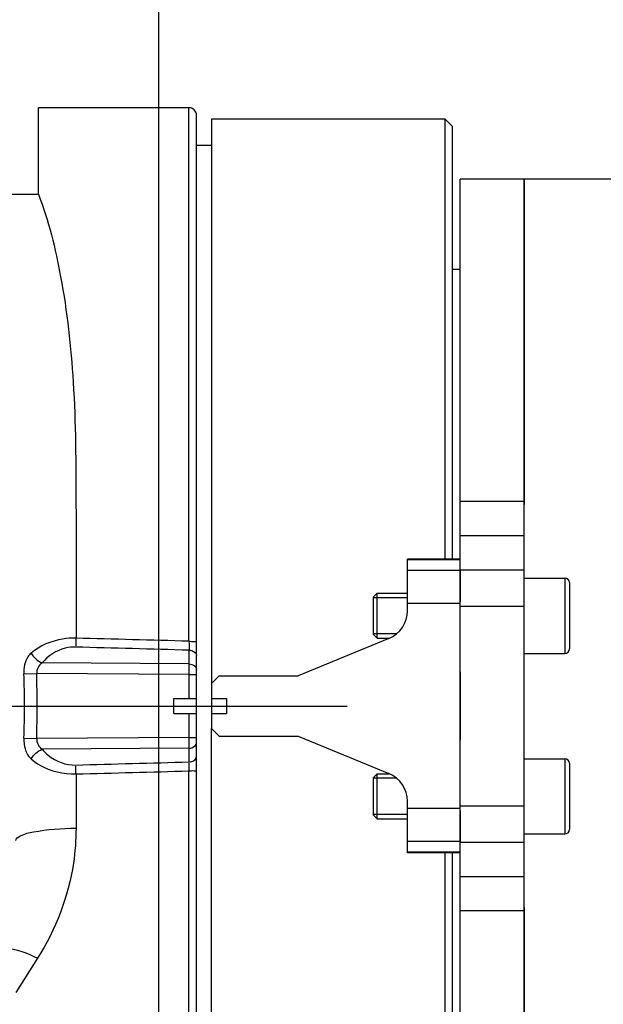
# Model space of a CAD drawing. Header units: millimetres. Extents: x 0 to 8410, y 0 to 5940.
# Tile 77 of 85: x 4153 to 4230, y 4515 to 4645. Entities that reach past the tile are written whole.
import ezdxf

# ---------------------------------------------------------------- set-up
doc = ezdxf.new("R2010")
doc.units = ezdxf.units.MM
doc.header["$LTSCALE"] = 462.55
doc.linetypes.add('CENTER', pattern=[0.6, 0.375, -0.075, 0.075, -0.075])
doc.layers.get('0').update_dxf_attribs({"linetype": 'CONTINUOUS'})
for name, color, linetype in [('204101000013-1_DXF_DIMENSION', 7, 'CONTINUOUS'), ('204101000013_DXF_DIMENSION', 7, 'CONTINUOUS'), ('304102000036_DXF_AXIS', 7, 'CONTINUOUS'), ('304102000036DXF_CONTINUOUS_LINE', 7, 'CONTINUOUS'), ('304102000041DXF_CONTINUOUS_LINE', 7, 'CONTINUOUS'), ('304104000158DXF_CONTINUOUS_LINE', 7, 'CONTINUOUS'), ('304104000163DXF_CONTINUOUS_LINE', 7, 'CONTINUOUS'), ('304104000164DXF_CONTINUOUS_LINE', 7, 'CONTINUOUS'), ('501023000046DXF_CONTINUOUS_LINE', 7, 'CONTINUOUS')]:
    doc.layers.add(name, color=color, linetype=linetype)
doc.styles.get("Standard").update_dxf_attribs({"font": 'txt', "width": 0.7})
doc.dimstyles.new('DIMSTYLE_1', dxfattribs={"dimtxt": 70, "dimasz": 60, "dimexe": 1.5, "dimexo": 0, "dimgap": 1.75, "dimtad": 0, "dimtih": 1, "dimtoh": 1, "dimdsep": 46, "dimtxsty": 'Standard', "dimblk": '_FILLED', "dimblk1": '_FILLED', "dimblk2": '_FILLED', "dimcen": 0.09, "dimclrt": 5, "dimazin": 2, "dimtp": 0.01, "dimtm": 0.01, "dimtfac": 1, "dimtofl": 0, "dimtmove": 0, "dimatfit": 3, "dimldrblk": '_FILLED', "dimfxl": 0, "dimtolj": 1, "dimarcsym": 0})
doc.dimstyles.new('DIMSTYLE_3', dxfattribs={"dimtxt": 70, "dimasz": 60, "dimexe": 1.5, "dimexo": 0, "dimgap": 1.75, "dimtad": 0, "dimtih": 1, "dimtoh": 1, "dimdec": 0, "dimdsep": 46, "dimtxsty": 'Standard', "dimblk": '_FILLED', "dimblk1": '_FILLED', "dimblk2": '_FILLED', "dimcen": 0.09, "dimclrt": 5, "dimazin": 2, "dimtfac": 1, "dimtdec": 0, "dimtofl": 0, "dimtmove": 0, "dimatfit": 3, "dimldrblk": '_FILLED', "dimfxl": 0, "dimtolj": 1, "dimarcsym": 0})
doc.dimstyles.new('DIMSTYLE_7', dxfattribs={"dimtxt": 70, "dimasz": 60, "dimexe": 1.5, "dimexo": 0, "dimgap": 1.75, "dimtad": 1, "dimdsep": 46, "dimtxsty": 'Standard', "dimblk": '_FILLED', "dimblk1": '_FILLED', "dimblk2": '_FILLED', "dimcen": 0.09, "dimclrt": 5, "dimazin": 2, "dimtp": 0.01, "dimtm": 0.01, "dimtfac": 1, "dimtofl": 0, "dimtmove": 0, "dimatfit": 3, "dimldrblk": '_FILLED', "dimfxl": 0, "dimtolj": 1, "dimarcsym": 0})
doc.dimstyles.new('DIMSTYLE_8', dxfattribs={"dimtxt": 70, "dimasz": 60, "dimexe": 1.5, "dimexo": 0, "dimgap": 1.75, "dimtad": 0, "dimtih": 1, "dimtoh": 1, "dimdec": 1, "dimdsep": 46, "dimtxsty": 'Standard', "dimblk": '_FILLED', "dimblk1": '_FILLED', "dimblk2": '_FILLED', "dimcen": 0.09, "dimclrt": 5, "dimazin": 2, "dimtp": 0.01, "dimtm": 0.01, "dimtfac": 1, "dimtdec": 1, "dimtofl": 0, "dimtmove": 0, "dimatfit": 3, "dimldrblk": '_FILLED', "dimfxl": 0, "dimtolj": 1, "dimarcsym": 0})

# ---------------------------------------------------------------- blocks, each defined once
blk = doc.blocks.new('*D7')
at = {"layer": '204101000013-1_DXF_DIMENSION', "color": 2, "linetype": 'Continuous'}
blk.add_line((5484.37, 3684.17), (5484.37, 5379.43), dxfattribs=at)
blk = doc.blocks.new('_FILLED')
at = {"color": 0, "linetype": 'ByBlock'}
blk.add_solid([(0, 0), (-1, 0.125), (-1, -0.125)], dxfattribs=at)
blk = doc.blocks.new('*D11')
at = {"layer": '204101000013-1_DXF_DIMENSION', "color": 2, "linetype": 'Continuous'}
blk.add_line((3962.4, 5206.15), (5658.26, 5206.15), dxfattribs=at)
blk = doc.blocks.new('*D22')
at = {"layer": '204101000013-1_DXF_DIMENSION', "color": 2, "linetype": 'Continuous'}
blk.add_line((4171.4, 3507.67), (4171.4, 5379.43), dxfattribs=at)
blk = doc.blocks.new('*D24')
at = {"layer": '204101000013-1_DXF_DIMENSION', "color": 2, "linetype": 'Continuous'}
for p, q in [((4319.75, 4804.4), (4319.75, 5379.43)), ((4235.96, 4686.98), (4319.75, 4804.4)), ((4235.96, 3684.17), (4235.96, 4686.98))]:
    blk.add_line(p, q, dxfattribs=at)
blk = doc.blocks.new('*D33')
at = {"layer": '204101000013_DXF_DIMENSION', "color": 2, "linetype": 'Continuous'}
for p, q in [((3962.4, 4457.95), (3962.4, 4872.38)), ((4741.9, 4585.65), (4741.9, 4872.38)), ((3962.4, 4857.38), (4352.15, 4857.38)), ((4741.9, 4857.38), (4352.15, 4857.38))]:
    blk.add_line(p, q, dxfattribs=at)
at = {"layer": '204101000013_DXF_DIMENSION', "color": 2, "linetype": 'Continuous', "xscale": 60, "yscale": 60, "zscale": 60, "rotation": 180}
blk.add_blockref('_FILLED', (3962.4, 4857.38), dxfattribs=at)
at = {"layer": '204101000013_DXF_DIMENSION', "color": 2, "linetype": 'Continuous', "xscale": 60, "yscale": 60, "zscale": 60}
blk.add_blockref('_FILLED', (4741.9, 4857.38), dxfattribs=at)

msp = doc.modelspace()

# ---------------------------------------------------------------- linework, layer by layer
at = {"color": 2, "linetype": 'Continuous'}
msp.add_arc((3962.401, 3684.175), 1521.972, 330, 180, dxfattribs=at)
at = {"layer": '304102000036_DXF_AXIS', "color": 7, "linetype": 'CENTER'}
msp.add_line((4132.402, 4554.175), (4196.402, 4554.175), dxfattribs=at)
at = {"layer": '304102000036DXF_CONTINUOUS_LINE', "color": 7, "linetype": 'Continuous'}
for p, q in [((4175.402, 4633.675), (4155.402, 4633.675)), ((4155.402, 4622.175), (4155.402, 4633.673)), ((4176.402, 4475.675), (4176.402, 4632.674)), ((4047.402, 4622.175), (4155.402, 4622.175)), ((4173.402, 4553.175), (4173.402, 4555.175)), ((4173.402, 4555.175), (4176.402, 4555.175)), ((4173.402, 4553.175), (4176.402, 4553.175))]:
    msp.add_line(p, q, dxfattribs=at)
at = {"layer": '304102000036DXF_CONTINUOUS_LINE', "color": 9, "linetype": 'Continuous'}
for p, q in [((4175.402, 4562.792), (4175.402, 4633.675)), ((4175.419, 4559.767), (4175.419, 4561.593)), ((4175.419, 4559.767), (4155.901, 4559.909)), ((4153.488, 4558.448), (4155.182, 4558.5)), ((4175.419, 4558.353), (4155.182, 4558.5)), ((4175.419, 4555.175), (4175.419, 4558.353)), ((4175.419, 4558.353), (4176.402, 4558.353)), ((4175.419, 4549.996), (4175.419, 4553.175)), ((4153.488, 4549.901), (4155.182, 4549.849)), ((4175.419, 4549.996), (4155.182, 4549.849)), ((4175.419, 4549.996), (4176.402, 4549.996)), ((4175.419, 4548.582), (4155.901, 4548.441)), ((4175.419, 4546.756), (4175.419, 4548.582)), ((4160.402, 4545.151), (4160.402, 4537.937)), ((4175.402, 4474.675), (4175.402, 4545.558)), ((4155.311, 4520.674), (4152.402, 4516.096))]:
    msp.add_line(p, q, dxfattribs=at)
at = {"layer": '304102000036DXF_CONTINUOUS_LINE', "color": 7, "linetype": 'Continuous'}
msp.add_arc((4175.402, 4632.675), 1, 0, 90, dxfattribs=at)
at = {"layer": '304102000036DXF_CONTINUOUS_LINE', "color": 9, "linetype": 'Continuous'}
for centre, radius, start, end in [((4689.141, 4569.553), 513.784, 180.7625, 180.88772), ((4018.26, 4559.06), 157.161, 359.74225, 0.25776), ((4048.124, 4554.175), 105.451, 357.67735, 2.32266), ((4011.384, 4554.175), 143.863, 358.27716, 1.72282), ((4018.819, 4549.289), 156.601, 359.74133, 0.25868)]:
    msp.add_arc(centre, radius, start, end, dxfattribs=at)
for points, knots in [([(4155.402, 4622.175), (4156.773, 4618.647), (4158.798, 4610.346), (4160.339, 4596.49), (4160.421, 4580.435), (4160.402, 4569.101), (4160.402, 4563.198)], [0, 0, 0, 0, 0.1909249, 0.4280495, 0.7022569, 1, 1, 1, 1]), ([(4160.402, 4563.198), (4159.808, 4563.21), (4157.693, 4563.069), (4155.605, 4562.201), (4154.447, 4561.208)], [0, 0, 0, 0, 0.2800403, 1, 1, 1, 1]), ([(4160.367, 4562.011), (4159.9, 4562.024), (4158.211, 4561.852), (4156.68, 4560.84), (4155.901, 4559.909)], [0, 0, 0, 0, 0.2777261, 1, 1, 1, 1]), ([(4160.402, 4563.198), (4160.399, 4563.094), (4160.389, 4562.755), (4160.381, 4562.417), (4160.371, 4562.183)], [0, 0, 0, 0, 0.3088604, 1, 1, 1, 1]), ([(4175.402, 4562.791), (4175.638, 4562.791), (4175.867, 4562.725), (4176.402, 4562.784), (4176.402, 4562.683)], [0, 0, 0, 0, 0.7004989, 1, 1, 1, 1]), ([(4154.447, 4561.208), (4154.282, 4561.067), (4153.616, 4560.308), (4153.457, 4559.225), (4153.488, 4558.448)], [0, 0, 0, 0, 0.2185827, 1, 1, 1, 1]), ([(4175.419, 4561.593), (4175.546, 4561.591), (4175.957, 4561.546), (4176.402, 4561.182), (4176.402, 4560.886)], [0, 0, 0, 0, 0.3002814, 1, 1, 1, 1]), ([(4175.419, 4559.767), (4175.546, 4559.766), (4175.957, 4559.721), (4176.402, 4559.356), (4176.402, 4559.06)], [0, 0, 0, 0, 0.3002815, 1, 1, 1, 1]), ([(4153.488, 4549.901), (4153.477, 4549.616), (4153.506, 4548.633), (4153.913, 4547.602), (4154.447, 4547.141)], [0, 0, 0, 0, 0.2882981, 1, 1, 1, 1]), ([(4175.419, 4548.582), (4175.546, 4548.583), (4175.957, 4548.628), (4176.402, 4548.993), (4176.402, 4549.289)], [0, 0, 0, 0, 0.3002815, 1, 1, 1, 1]), ([(4155.901, 4548.441), (4156.146, 4548.147), (4157.322, 4546.956), (4159.075, 4546.302), (4160.367, 4546.338)], [0, 0, 0, 0, 0.2283123, 1, 1, 1, 1]), ([(4154.447, 4547.141), (4154.801, 4546.838), (4156.542, 4545.616), (4158.75, 4545.117), (4160.402, 4545.151)], [0, 0, 0, 0, 0.2200076, 1, 1, 1, 1]), ([(4175.402, 4545.558), (4175.403, 4545.663), (4175.408, 4546.004), (4175.412, 4546.345), (4175.417, 4546.581)], [0, 0, 0, 0, 0.3089613, 1, 1, 1, 1]), ([(4175.419, 4546.756), (4175.546, 4546.758), (4175.957, 4546.803), (4176.402, 4547.167), (4176.402, 4547.463)], [0, 0, 0, 0, 0.3002815, 1, 1, 1, 1]), ([(4160.402, 4545.151), (4160.399, 4545.256), (4160.389, 4545.594), (4160.381, 4545.932), (4160.371, 4546.166)], [0, 0, 0, 0, 0.3088906, 1, 1, 1, 1]), ([(4175.402, 4545.558), (4175.638, 4545.558), (4175.867, 4545.625), (4176.402, 4545.565), (4176.402, 4545.666)], [0, 0, 0, 0, 0.7004988, 1, 1, 1, 1]), ([(4152.402, 4536.303), (4152.402, 4536.594), (4153.363, 4537.173), (4155.893, 4537.736), (4158.509, 4537.937), (4160.402, 4537.937)], [0, 0, 0, 0, 0.1043769, 0.3211923, 1, 1, 1, 1]), ([(4160.402, 4537.937), (4160.402, 4536.387), (4159.96, 4530.344), (4157.722, 4524.469), (4155.311, 4520.674)], [0, 0, 0, 0, 0.2563357, 1, 1, 1, 1]), ([(4148.382, 4521.303), (4148.813, 4522.048), (4151.856, 4522.226), (4153.908, 4521.34), (4155.311, 4520.674)], [0, 0, 0, 0, 0.356796, 1, 1, 1, 1])]:
    msp.add_open_spline(points, degree=3, knots=knots, dxfattribs=at)
for points in [[(4175.419, 4561.593), (4170.402, 4561.732), (4165.384, 4561.871), (4160.367, 4562.011)], [(4175.402, 4562.792), (4170.402, 4562.927), (4165.402, 4563.062), (4160.402, 4563.198)], [(4154.447, 4561.208), (4154.761, 4560.639), (4155.303, 4560.163), (4155.901, 4559.909)], [(4155.901, 4559.909), (4155.447, 4559.64), (4155.146, 4559.026), (4155.182, 4558.5)], [(4155.182, 4549.849), (4155.146, 4549.323), (4155.447, 4548.709), (4155.901, 4548.441)], [(4154.447, 4547.141), (4154.761, 4547.711), (4155.303, 4548.186), (4155.901, 4548.441)], [(4160.367, 4546.338), (4165.384, 4546.478), (4170.402, 4546.617), (4175.419, 4546.756)], [(4160.402, 4545.151), (4165.402, 4545.287), (4170.402, 4545.422), (4175.402, 4545.558)]]:
    msp.add_open_spline(points, degree=3, dxfattribs=at)
at = {"layer": '304102000041DXF_CONTINUOUS_LINE', "color": 7, "linetype": 'Continuous'}
for p, q in [((4219.902, 4624.175), (4219.902, 4580.962)), ((4239.027, 4624.175), (4219.902, 4624.175)), ((4219.902, 4527.387), (4219.902, 4484.175))]:
    msp.add_line(p, q, dxfattribs=at)
at = {"layer": '304104000158DXF_CONTINUOUS_LINE', "color": 7, "linetype": 'Continuous'}
for p, q in [((4219.902, 4624.175), (4211.402, 4624.175)), ((4211.402, 4484.175), (4211.402, 4624.174)), ((4219.902, 4484.175), (4219.902, 4624.174)), ((4211.402, 4612.175), (4210.402, 4612.175))]:
    msp.add_line(p, q, dxfattribs=at)
at = {"layer": '304104000158DXF_CONTINUOUS_LINE', "color": 9, "linetype": 'Continuous'}
for p, q in [((4219.902, 4581.337), (4211.402, 4581.337)), ((4219.902, 4576.812), (4211.402, 4576.812)), ((4211.402, 4572.273), (4219.902, 4572.273)), ((4211.402, 4567.446), (4219.902, 4567.446)), ((4211.402, 4540.903), (4219.902, 4540.903)), ((4211.402, 4536.076), (4219.902, 4536.076)), ((4211.402, 4531.537), (4219.902, 4531.537)), ((4211.402, 4527.012), (4219.902, 4527.012))]:
    msp.add_line(p, q, dxfattribs=at)
at = {"layer": '304104000163DXF_CONTINUOUS_LINE', "color": 7, "linetype": 'Continuous'}
for p, q in [((4204.402, 4566.848), (4204.402, 4573.694)), ((4211.402, 4573.694), (4204.402, 4573.694)), ((4211.402, 4572.171), (4211.402, 4568.077)), ((4201.931, 4563.152), (4189.902, 4558.175)), ((4179.402, 4558.175), (4178.402, 4557.175)), ((4179.402, 4558.175), (4189.902, 4558.175)), ((4211.402, 4558.722), (4211.402, 4549.627)), ((4178.402, 4557.175), (4178.402, 4551.175)), ((4178.402, 4555.175), (4180.402, 4555.175)), ((4180.402, 4555.175), (4180.402, 4553.175)), ((4178.402, 4553.175), (4180.402, 4553.175)), ((4178.402, 4551.175), (4179.402, 4550.175)), ((4179.402, 4550.175), (4189.902, 4550.175)), ((4189.902, 4550.175), (4201.931, 4545.197)), ((4204.402, 4534.655), (4204.402, 4541.501)), ((4211.402, 4540.273), (4211.402, 4536.178)), ((4211.402, 4534.655), (4204.402, 4534.655))]:
    msp.add_line(p, q, dxfattribs=at)
at = {"layer": '304104000163DXF_CONTINUOUS_LINE', "color": 9, "linetype": 'Continuous'}
for p, q in [((4211.402, 4573.602), (4204.402, 4573.602)), ((4211.402, 4572.171), (4204.402, 4572.171)), ((4211.402, 4567.803), (4204.402, 4567.803)), ((4211.402, 4540.546), (4204.402, 4540.546)), ((4211.402, 4536.178), (4204.402, 4536.178)), ((4211.402, 4534.748), (4204.402, 4534.748))]:
    msp.add_line(p, q, dxfattribs=at)
at = {"layer": '304104000163DXF_CONTINUOUS_LINE', "color": 7, "linetype": 'Continuous'}
for centre, start, end in [((4200.402, 4566.848), 292.47943, 360), ((4200.402, 4541.501), 0, 67.52057)]:
    msp.add_arc(centre, 4, start, end, dxfattribs=at)
at = {"layer": '304104000164DXF_CONTINUOUS_LINE', "color": 7, "linetype": 'Continuous'}
for p, q in [((4209.402, 4632.175), (4178.402, 4632.175)), ((4178.402, 4632.174), (4178.402, 4557.175)), ((4209.402, 4573.694), (4209.402, 4632.175)), ((4210.402, 4631.175), (4209.402, 4632.175)), ((4210.402, 4573.694), (4210.402, 4631.174)), ((4178.402, 4628.675), (4176.402, 4628.675)), ((4178.402, 4476.175), (4178.402, 4551.175)), ((4209.402, 4476.175), (4209.402, 4534.655)), ((4210.402, 4477.175), (4210.402, 4534.655))]:
    msp.add_line(p, q, dxfattribs=at)
at = {"layer": '501023000046DXF_CONTINUOUS_LINE', "color": 7, "linetype": 'Continuous'}
for p, q in [((4219.902, 4571.175), (4225.302, 4571.175)), ((4225.902, 4570.575), (4225.902, 4561.775)), ((4199.902, 4568.675), (4200.402, 4569.175)), ((4199.902, 4563.675), (4199.902, 4568.675)), ((4200.402, 4563.175), (4200.402, 4569.175)), ((4200.402, 4569.175), (4204.402, 4569.175)), ((4199.902, 4563.675), (4200.402, 4563.175)), ((4200.402, 4563.175), (4201.973, 4563.175)), ((4219.902, 4561.175), (4225.302, 4561.175)), ((4219.902, 4547.175), (4225.302, 4547.175)), ((4225.902, 4546.575), (4225.902, 4537.775)), ((4199.902, 4544.675), (4200.402, 4545.175)), ((4200.402, 4539.175), (4200.402, 4545.175)), ((4200.402, 4545.175), (4201.973, 4545.175)), ((4199.902, 4539.675), (4199.902, 4544.675)), ((4199.902, 4539.675), (4200.402, 4539.175)), ((4200.402, 4539.175), (4204.402, 4539.175)), ((4219.902, 4537.175), (4225.302, 4537.175))]:
    msp.add_line(p, q, dxfattribs=at)
at = {"layer": '501023000046DXF_CONTINUOUS_LINE', "color": 9, "linetype": 'Continuous'}
for p, q in [((4225.302, 4571.175), (4225.302, 4561.175)), ((4225.302, 4547.175), (4225.302, 4537.175))]:
    msp.add_line(p, q, dxfattribs=at)
at = {"layer": '501023000046DXF_CONTINUOUS_LINE', "color": 2, "linetype": 'Continuous'}
for p, q in [((4204.402, 4568.575), (4199.902, 4568.575)), ((4202.96, 4563.775), (4199.902, 4563.775)), ((4202.96, 4544.575), (4199.902, 4544.575)), ((4204.402, 4539.775), (4199.902, 4539.775))]:
    msp.add_line(p, q, dxfattribs=at)
at = {"layer": '501023000046DXF_CONTINUOUS_LINE', "color": 7, "linetype": 'Continuous'}
for centre, start, end in [((4225.302, 4570.575), 360, 90), ((4225.302, 4561.775), 270, 0), ((4225.302, 4546.575), 360, 90), ((4225.302, 4537.775), 270, 0)]:
    msp.add_arc(centre, 0.6, start, end, dxfattribs=at)

# ---------------------------------------------------------------- dimensions: what is measured, and where the dimension line sits
at = {"layer": '204101000013-1_DXF_DIMENSION', "color": 2, "linetype": 'Continuous'}
for feature_location, offset, dtype, origin, dimstyle, override, picture, middle in [((5484.374, 3684.175), (0, 1695.251), 1, (3813.401, 3684.175), 'DIMSTYLE_3', {"dimgap": 17.499908, "dimtad": 1, "dimtih": 0, "dimtoh": 0}, '*D7', (5466.874, 5414.425)), ((4171.403, 3507.675), (0, 1871.751), 1, (3813.401, 3507.675), 'DIMSTYLE_1', {"dimgap": 17.499908, "dimtad": 1, "dimtih": 0, "dimtoh": 0}, '*D22', (4153.903, 5414.425)), ((4235.959, 3684.175), (83.789, 1695.251), 1, (3813.401, 3684.175), 'DIMSTYLE_8', {"dimgap": 17.499908, "dimtad": 1, "dimtih": 0, "dimtoh": 0}, '*D24', (4302.249, 5414.425)), ((3962.401, 5206.147), (1695.859, 0), 0, (3962.401, 3146.175), 'DIMSTYLE_3', {"dimgap": 17.499998, "dimtad": 1, "dimtih": 0, "dimtoh": 0}, '*D11', (5693.26, 5223.647))]:
    dim = msp.add_ordinate_dim(feature_location=feature_location, offset=offset, dtype=dtype, origin=origin, dimstyle=dimstyle, override=override, dxfattribs=at)
    dim.commit()
    dim.dimension.update_dxf_attribs({"geometry": picture, "text_midpoint": middle})
at = {"layer": '204101000013_DXF_DIMENSION', "color": 2, "linetype": 'Continuous'}
dim = msp.add_linear_dim(base=(4741.902, 4857.379), p1=(3962.402, 4457.953), p2=(4741.902, 4585.645), dimstyle='DIMSTYLE_7', dxfattribs=at)
dim.commit()
dim.dimension.update_dxf_attribs({"geometry": '*D33', "text_midpoint": (4375.771, 4857.379), "dimtype": 160})

doc.saveas('drawing.dxf')
